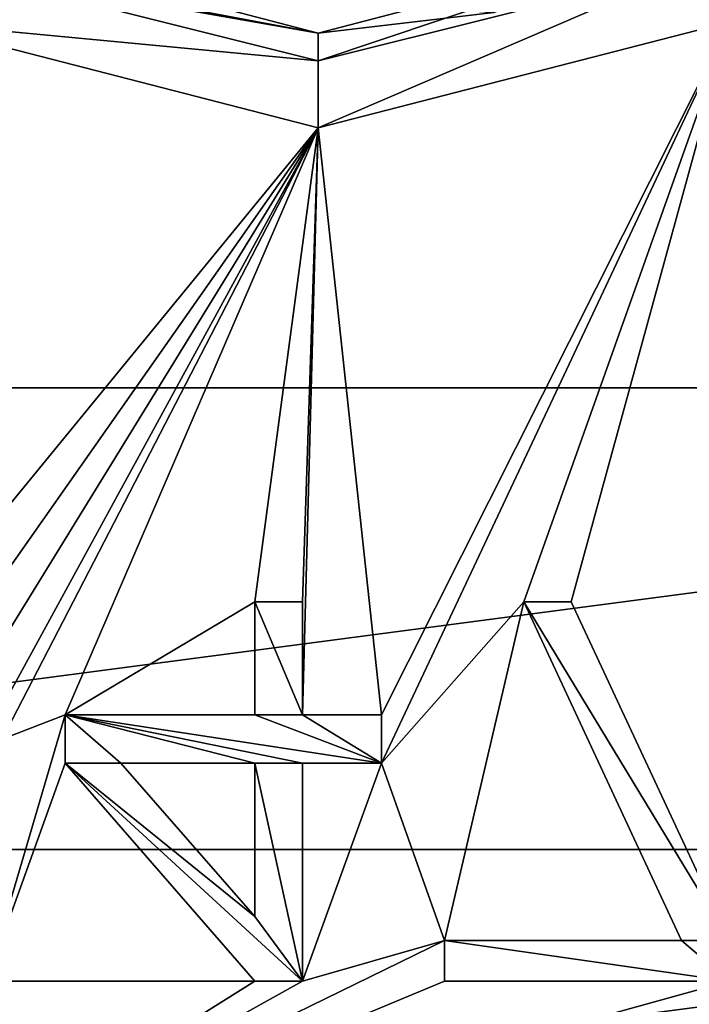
# Model space of a CAD drawing. Extents: x -50 to 50, y -119 to 244.
# Tile 31 of 112: x -3 to 4, y -18 to -8. Entities that reach past the tile are written whole.
import ezdxf

# ---------------------------------------------------------------- set-up
doc = ezdxf.new("R2010")
doc.units = 0
doc.header["$LTSCALE"] = 65.185185
for name, color, linetype in [('1049', 7, 'CONTINUOUS'), ('1050', 7, 'CONTINUOUS'), ('11', 7, 'CONTINUOUS'), ('114', 7, 'CONTINUOUS'), ('14', 7, 'CONTINUOUS'), ('15', 7, 'CONTINUOUS'), ('390', 7, 'CONTINUOUS'), ('787', 7, 'CONTINUOUS'), ('788', 7, 'CONTINUOUS'), ('789', 7, 'CONTINUOUS'), ('790', 7, 'CONTINUOUS'), ('791', 7, 'CONTINUOUS'), ('792', 7, 'CONTINUOUS'), ('793', 7, 'CONTINUOUS'), ('794', 7, 'CONTINUOUS'), ('795', 7, 'CONTINUOUS'), ('796', 7, 'CONTINUOUS'), ('797', 7, 'CONTINUOUS'), ('798', 7, 'CONTINUOUS'), ('799', 7, 'CONTINUOUS'), ('800', 7, 'CONTINUOUS'), ('802', 7, 'CONTINUOUS'), ('803', 7, 'CONTINUOUS'), ('804', 7, 'CONTINUOUS'), ('805', 7, 'CONTINUOUS'), ('806', 7, 'CONTINUOUS'), ('807', 7, 'CONTINUOUS'), ('935', 7, 'CONTINUOUS'), ('940', 7, 'CONTINUOUS'), ('943', 7, 'CONTINUOUS')]:
    doc.layers.add(name, color=color, linetype=linetype)

msp = doc.modelspace()

# ---------------------------------------------------------------- linework, layer by layer
at = {"layer": '1049', "linetype": 'CONTINUOUS'}
for points in [[(-0.667, -15.191, 68.5), (-0.667, -14, 68.5), (-0.167, -15.191, 68.5), (-0.667, -15.191, 68.5)], [(-0.667, -14, 68.5), (-0.167, -14, 68.5), (-0.167, -15.191, 68.5), (-0.667, -14, 68.5)], [(-2.667, -15.702, 68.5), (-2.667, -15.191, 68.5), (-2.083, -15.702, 68.5), (-2.667, -15.702, 68.5)], [(-2.667, -15.191, 68.5), (-0.667, -15.191, 68.5), (0.667, -15.702, 68.5), (-2.667, -15.191, 68.5)], [(-2.667, -15.191, 68.5), (0.667, -15.702, 68.5), (-0.167, -15.702, 68.5), (-2.667, -15.191, 68.5)], [(-2.667, -15.191, 68.5), (-0.167, -15.702, 68.5), (-0.667, -15.702, 68.5), (-2.667, -15.191, 68.5)], [(-2.083, -15.702, 68.5), (-2.667, -15.191, 68.5), (-0.667, -15.702, 68.5), (-2.083, -15.702, 68.5)], [(-0.667, -15.191, 68.5), (-0.167, -15.191, 68.5), (0.667, -15.702, 68.5), (-0.667, -15.191, 68.5)], [(-0.167, -15.191, 68.5), (0.667, -15.191, 68.5), (0.667, -15.702, 68.5), (-0.167, -15.191, 68.5)], [(-0.667, -18, 68.5), (-2.667, -15.702, 68.5), (-0.167, -18, 68.5), (-0.667, -18, 68.5)], [(-0.167, -18, 68.5), (-2.667, -15.702, 68.5), (-0.667, -17.319, 68.5), (-0.167, -18, 68.5)], [(-2.667, -15.702, 68.5), (-2.083, -15.702, 68.5), (-0.667, -17.319, 68.5), (-2.667, -15.702, 68.5)], [(-0.167, -15.702, 68.5), (-0.167, -18, 68.5), (-0.667, -15.702, 68.5), (-0.167, -15.702, 68.5)], [(-0.167, -18, 68.5), (-0.667, -17.319, 68.5), (-0.667, -15.702, 68.5), (-0.167, -18, 68.5)]]:
    msp.add_3dface(points, dxfattribs=at)
at = {"layer": '1050', "linetype": 'CONTINUOUS'}
for points in [[(4.333, -17.574, 68.5), (3.833, -17.574, 68.5), (2.167, -14, 68.5), (4.333, -17.574, 68.5)], [(4.333, -17.574, 68.5), (2.167, -14, 68.5), (2.667, -14, 68.5), (4.333, -17.574, 68.5)], [(4.333, -18, 68.5), (1.333, -18, 68.5), (1.333, -17.574, 68.5), (4.333, -18, 68.5)], [(4.333, -18, 68.5), (1.333, -17.574, 68.5), (3.833, -17.574, 68.5), (4.333, -18, 68.5)], [(4.333, -17.574, 68.5), (4.333, -18, 68.5), (3.833, -17.574, 68.5), (4.333, -17.574, 68.5)]]:
    msp.add_3dface(points, dxfattribs=at)
at = {"layer": '11', "linetype": 'CONTINUOUS'}
for points in [[(-10.225, -17.71, 5.95), (0, -20.45, 5.95), (-10.225, -17.71, 2.05), (-10.225, -17.71, 5.95)], [(-10.225, -17.71, 2.05), (0, -20.45, 5.95), (0, -20.45, 2.05), (-10.225, -17.71, 2.05)], [(0, -20.45, 5.95), (10.225, -17.71, 5.95), (0, -20.45, 2.05), (0, -20.45, 5.95)], [(0, -20.45, 2.05), (10.225, -17.71, 5.95), (10.225, -17.71, 2.05), (0, -20.45, 2.05)]]:
    msp.add_3dface(points, dxfattribs=at)
at = {"layer": '114', "linetype": 'CONTINUOUS'}
for points in [[(-20.356, -11.742, 71), (23.5, 0, 71), (-23.5, 0, 71), (-20.356, -11.742, 71)], [(20.356, -11.742, 71), (23.5, 0, 71), (-20.356, -11.742, 71), (20.356, -11.742, 71)], [(-16.622, -16.612, 71), (20.356, -11.742, 71), (-20.356, -11.742, 71), (-16.622, -16.612, 71)], [(16.622, -16.612, 71), (20.356, -11.742, 71), (-16.622, -16.612, 71), (16.622, -16.612, 71)], [(-11.754, -20.349, 71), (16.622, -16.612, 71), (-16.622, -16.612, 71), (-11.754, -20.349, 71)], [(11.754, -20.349, 71), (16.622, -16.612, 71), (-11.754, -20.349, 71), (11.754, -20.349, 71)]]:
    msp.add_3dface(points, dxfattribs=at)
at = {"layer": '14', "linetype": 'CONTINUOUS'}
for points in [[(-10.75, -18.619, 1), (-10.225, -17.71, 2.05), (0, -20.45, 2.05), (-10.75, -18.619, 1)], [(10.75, -18.619, 1), (0, -21.5, 1), (10.225, -17.71, 2.05), (10.75, -18.619, 1)], [(0, -21.5, 1), (0, -20.45, 2.05), (10.225, -17.71, 2.05), (0, -21.5, 1)]]:
    msp.add_3dface(points, dxfattribs=at)
at = {"layer": '15', "linetype": 'CONTINUOUS'}
for points in [[(-10.75, -18.619, 7), (0, -21.5, 7), (-10.225, -17.71, 5.95), (-10.75, -18.619, 7)], [(0, -21.5, 7), (0, -20.45, 5.95), (-10.225, -17.71, 5.95), (0, -21.5, 7)], [(10.75, -18.619, 7), (10.225, -17.71, 5.95), (0, -20.45, 5.95), (10.75, -18.619, 7)]]:
    msp.add_3dface(points, dxfattribs=at)
at = {"layer": '390', "linetype": 'CONTINUOUS'}
for points in [[(0, -8, 68), (-3.914, -7.311, 68.707), (-3.913, -6.978, 68), (0, -8, 68)], [(3.914, -7.311, 68.707), (0, -8.293, 68.707), (3.913, -6.978, 68), (3.914, -7.311, 68.707)], [(3.913, -6.978, 68), (0, -8.293, 68.707), (0, -8, 68), (3.913, -6.978, 68)], [(-3.914, -7.311, 68.707), (0, -8.293, 68.707), (-4.346, -7.881, 69), (-3.914, -7.311, 68.707)], [(0, -8.293, 68.707), (-3.914, -7.311, 68.707), (0, -8, 68), (0, -8.293, 68.707)], [(3.914, -7.311, 68.707), (4.346, -7.881, 69), (0, -9, 69), (3.914, -7.311, 68.707)], [(0, -8.293, 68.707), (3.914, -7.311, 68.707), (0, -9, 69), (0, -8.293, 68.707)], [(-4.346, -7.881, 69), (0, -8.293, 68.707), (0, -9, 69), (-4.346, -7.881, 69)]]:
    msp.add_3dface(points, dxfattribs=at)
at = {"layer": '787', "linetype": 'CONTINUOUS'}
for points in [[(-0.667, -18, 68.5), (-0.667, -18, 69), (-2.667, -15.702, 69), (-0.667, -18, 68.5)], [(-2.667, -15.702, 68.5), (-0.667, -18, 68.5), (-2.667, -15.702, 69), (-2.667, -15.702, 68.5)]]:
    msp.add_3dface(points, dxfattribs=at)
at = {"layer": '788', "linetype": 'CONTINUOUS'}
for points in [[(-2.667, -15.702, 68.5), (-2.667, -15.702, 69), (-2.667, -15.191, 69), (-2.667, -15.702, 68.5)], [(-2.667, -15.191, 68.5), (-2.667, -15.702, 68.5), (-2.667, -15.191, 69), (-2.667, -15.191, 68.5)]]:
    msp.add_3dface(points, dxfattribs=at)
at = {"layer": '789', "linetype": 'CONTINUOUS'}
for points in [[(-2.667, -15.191, 68.5), (-2.667, -15.191, 69), (-0.667, -15.191, 69), (-2.667, -15.191, 68.5)], [(-0.667, -15.191, 68.5), (-2.667, -15.191, 68.5), (-0.667, -15.191, 69), (-0.667, -15.191, 68.5)]]:
    msp.add_3dface(points, dxfattribs=at)
at = {"layer": '790', "linetype": 'CONTINUOUS'}
for points in [[(-0.667, -15.191, 68.5), (-0.667, -15.191, 69), (-0.667, -14, 69), (-0.667, -15.191, 68.5)], [(-0.667, -14, 68.5), (-0.667, -15.191, 68.5), (-0.667, -14, 69), (-0.667, -14, 68.5)]]:
    msp.add_3dface(points, dxfattribs=at)
at = {"layer": '791', "linetype": 'CONTINUOUS'}
for points in [[(-0.667, -14, 68.5), (-0.667, -14, 69), (-0.167, -14, 68.5), (-0.667, -14, 68.5)], [(-0.167, -14, 68.5), (-0.667, -14, 69), (-0.167, -14, 69), (-0.167, -14, 68.5)]]:
    msp.add_3dface(points, dxfattribs=at)
at = {"layer": '792', "linetype": 'CONTINUOUS'}
for points in [[(-0.167, -14, 68.5), (-0.167, -14, 69), (-0.167, -15.191, 69), (-0.167, -14, 68.5)], [(-0.167, -15.191, 68.5), (-0.167, -14, 68.5), (-0.167, -15.191, 69), (-0.167, -15.191, 68.5)]]:
    msp.add_3dface(points, dxfattribs=at)
at = {"layer": '793', "linetype": 'CONTINUOUS'}
for points in [[(-0.167, -15.191, 68.5), (-0.167, -15.191, 69), (0.667, -15.191, 69), (-0.167, -15.191, 68.5)], [(0.667, -15.191, 68.5), (-0.167, -15.191, 68.5), (0.667, -15.191, 69), (0.667, -15.191, 68.5)]]:
    msp.add_3dface(points, dxfattribs=at)
at = {"layer": '794', "linetype": 'CONTINUOUS'}
for points in [[(0.667, -15.191, 68.5), (0.667, -15.191, 69), (0.667, -15.702, 69), (0.667, -15.191, 68.5)], [(0.667, -15.702, 68.5), (0.667, -15.191, 68.5), (0.667, -15.702, 69), (0.667, -15.702, 68.5)]]:
    msp.add_3dface(points, dxfattribs=at)
at = {"layer": '795', "linetype": 'CONTINUOUS'}
for points in [[(0.667, -15.702, 68.5), (0.667, -15.702, 69), (-0.167, -15.702, 69), (0.667, -15.702, 68.5)], [(-0.167, -15.702, 68.5), (0.667, -15.702, 68.5), (-0.167, -15.702, 69), (-0.167, -15.702, 68.5)]]:
    msp.add_3dface(points, dxfattribs=at)
at = {"layer": '796', "linetype": 'CONTINUOUS'}
for points in [[(-0.167, -15.702, 68.5), (-0.167, -15.702, 69), (-0.167, -18, 69), (-0.167, -15.702, 68.5)], [(-0.167, -18, 68.5), (-0.167, -15.702, 68.5), (-0.167, -18, 69), (-0.167, -18, 68.5)]]:
    msp.add_3dface(points, dxfattribs=at)
at = {"layer": '797', "linetype": 'CONTINUOUS'}
for points in [[(-0.667, -18, 69), (-0.667, -18, 68.5), (-0.167, -18, 69), (-0.667, -18, 69)], [(-0.667, -18, 68.5), (-0.167, -18, 68.5), (-0.167, -18, 69), (-0.667, -18, 68.5)]]:
    msp.add_3dface(points, dxfattribs=at)
at = {"layer": '798', "linetype": 'CONTINUOUS'}
for points in [[(-2.083, -15.702, 68.5), (-2.083, -15.702, 69), (-0.667, -17.319, 69), (-2.083, -15.702, 68.5)], [(-0.667, -17.319, 68.5), (-2.083, -15.702, 68.5), (-0.667, -17.319, 69), (-0.667, -17.319, 68.5)]]:
    msp.add_3dface(points, dxfattribs=at)
at = {"layer": '799', "linetype": 'CONTINUOUS'}
for points in [[(-0.667, -17.319, 68.5), (-0.667, -17.319, 69), (-0.667, -15.702, 69), (-0.667, -17.319, 68.5)], [(-0.667, -15.702, 68.5), (-0.667, -17.319, 68.5), (-0.667, -15.702, 69), (-0.667, -15.702, 68.5)]]:
    msp.add_3dface(points, dxfattribs=at)
at = {"layer": '800', "linetype": 'CONTINUOUS'}
for points in [[(-2.083, -15.702, 69), (-2.083, -15.702, 68.5), (-0.667, -15.702, 68.5), (-2.083, -15.702, 69)], [(-2.083, -15.702, 69), (-0.667, -15.702, 68.5), (-0.667, -15.702, 69), (-2.083, -15.702, 69)]]:
    msp.add_3dface(points, dxfattribs=at)
at = {"layer": '802', "linetype": 'CONTINUOUS'}
for points in [[(4.333, -18, 68.5), (4.333, -18, 69), (1.333, -18, 69), (4.333, -18, 68.5)], [(1.333, -18, 68.5), (4.333, -18, 68.5), (1.333, -18, 69), (1.333, -18, 68.5)]]:
    msp.add_3dface(points, dxfattribs=at)
at = {"layer": '803', "linetype": 'CONTINUOUS'}
for points in [[(1.333, -18, 68.5), (1.333, -18, 69), (1.333, -17.574, 68.5), (1.333, -18, 68.5)], [(1.333, -17.574, 68.5), (1.333, -18, 69), (1.333, -17.574, 69), (1.333, -17.574, 68.5)]]:
    msp.add_3dface(points, dxfattribs=at)
at = {"layer": '804', "linetype": 'CONTINUOUS'}
for points in [[(1.333, -17.574, 68.5), (1.333, -17.574, 69), (3.833, -17.574, 69), (1.333, -17.574, 68.5)], [(3.833, -17.574, 68.5), (1.333, -17.574, 68.5), (3.833, -17.574, 69), (3.833, -17.574, 68.5)]]:
    msp.add_3dface(points, dxfattribs=at)
at = {"layer": '805', "linetype": 'CONTINUOUS'}
for points in [[(3.833, -17.574, 68.5), (3.833, -17.574, 69), (2.167, -14, 69), (3.833, -17.574, 68.5)], [(2.167, -14, 68.5), (3.833, -17.574, 68.5), (2.167, -14, 69), (2.167, -14, 68.5)]]:
    msp.add_3dface(points, dxfattribs=at)
at = {"layer": '806', "linetype": 'CONTINUOUS'}
for points in [[(2.167, -14, 68.5), (2.167, -14, 69), (2.667, -14, 68.5), (2.167, -14, 68.5)], [(2.667, -14, 68.5), (2.167, -14, 69), (2.667, -14, 69), (2.667, -14, 68.5)]]:
    msp.add_3dface(points, dxfattribs=at)
at = {"layer": '807', "linetype": 'CONTINUOUS'}
for points in [[(4.333, -17.574, 69), (4.333, -17.574, 68.5), (2.667, -14, 68.5), (4.333, -17.574, 69)], [(4.333, -17.574, 69), (2.667, -14, 68.5), (2.667, -14, 69), (4.333, -17.574, 69)]]:
    msp.add_3dface(points, dxfattribs=at)
at = {"layer": '935', "linetype": 'CONTINUOUS'}
for points in [[(-4.346, -7.881, 69), (0, -9, 69), (-4.167, -14.085, 69), (-4.346, -7.881, 69)], [(0, -9, 69), (4.346, -7.881, 69), (0.667, -15.191, 69), (0, -9, 69)], [(0.667, -15.191, 69), (4.346, -7.881, 69), (0.667, -15.702, 69), (0.667, -15.191, 69)], [(0.667, -15.702, 69), (4.346, -7.881, 69), (2.167, -14, 69), (0.667, -15.702, 69)], [(2.167, -14, 69), (4.346, -7.881, 69), (2.667, -14, 69), (2.167, -14, 69)], [(4.346, -7.881, 69), (4.333, -17.574, 69), (2.667, -14, 69), (4.346, -7.881, 69)], [(-4.167, -14.085, 69), (0, -9, 69), (-3.75, -14.34, 69), (-4.167, -14.085, 69)], [(-3.75, -14.34, 69), (0, -9, 69), (-3.5, -14.681, 69), (-3.75, -14.34, 69)], [(-3.5, -14.681, 69), (0, -9, 69), (-3.333, -15.106, 69), (-3.5, -14.681, 69)], [(-3.333, -15.106, 69), (0, -9, 69), (-3.333, -15.447, 69), (-3.333, -15.106, 69)], [(-3.333, -15.447, 69), (0, -9, 69), (-2.667, -15.191, 69), (-3.333, -15.447, 69)], [(-2.667, -15.191, 69), (0, -9, 69), (-0.667, -14, 69), (-2.667, -15.191, 69)], [(-0.667, -14, 69), (0, -9, 69), (-0.167, -14, 69), (-0.667, -14, 69)], [(-0.167, -14, 69), (0, -9, 69), (-0.167, -15.191, 69), (-0.167, -14, 69)], [(-0.167, -15.191, 69), (0, -9, 69), (0.667, -15.191, 69), (-0.167, -15.191, 69)], [(-0.667, -15.191, 69), (-2.667, -15.191, 69), (-0.667, -14, 69), (-0.667, -15.191, 69)], [(1.333, -17.574, 69), (0.667, -15.702, 69), (2.167, -14, 69), (1.333, -17.574, 69)], [(3.833, -17.574, 69), (1.333, -17.574, 69), (2.167, -14, 69), (3.833, -17.574, 69)], [(-3.5, -18, 69), (-3.333, -15.447, 69), (-2.667, -15.191, 69), (-3.5, -18, 69)], [(-2.667, -15.702, 69), (-3.5, -18, 69), (-2.667, -15.191, 69), (-2.667, -15.702, 69)], [(-0.667, -18, 69), (-3.5, -18, 69), (-2.667, -15.702, 69), (-0.667, -18, 69)], [(-0.167, -15.702, 69), (0.667, -15.702, 69), (-0.167, -18, 69), (-0.167, -15.702, 69)], [(-0.167, -18, 69), (0.667, -15.702, 69), (1.333, -17.574, 69), (-0.167, -18, 69)], [(-0.167, -18, 69), (1.333, -17.574, 69), (-4.628, -20.484, 69), (-0.167, -18, 69)], [(1.333, -17.574, 69), (1.333, -18, 69), (-4.628, -20.484, 69), (1.333, -17.574, 69)], [(-3.5, -18, 69), (-0.667, -18, 69), (-4.628, -20.484, 69), (-3.5, -18, 69)], [(-0.667, -18, 69), (-0.167, -18, 69), (-4.628, -20.484, 69), (-0.667, -18, 69)], [(1.333, -18, 69), (4.333, -18, 69), (-4.628, -20.484, 69), (1.333, -18, 69)], [(-4.628, -20.484, 69), (4.333, -18, 69), (4.628, -20.484, 69), (-4.628, -20.484, 69)]]:
    msp.add_3dface(points, dxfattribs=at)
at = {"layer": '940', "linetype": 'CONTINUOUS'}
msp.add_3dface([(-0.667, -17.319, 69), (-2.083, -15.702, 69), (-0.667, -15.702, 69), (-0.667, -17.319, 69)], dxfattribs=at)
at = {"layer": '943', "linetype": 'CONTINUOUS'}
for points in [[(0, -8, 68), (-3.913, -6.978, 68), (-2.924, -7.447, 43.5), (0, -8, 68)], [(3.913, -6.978, 68), (0, -8, 68), (1.851, -7.783, 43.5), (3.913, -6.978, 68)], [(0, -8, 68), (-2.924, -7.447, 43.5), (1.851, -7.783, 43.5), (0, -8, 68)]]:
    msp.add_3dface(points, dxfattribs=at)

doc.saveas('drawing.dxf')
